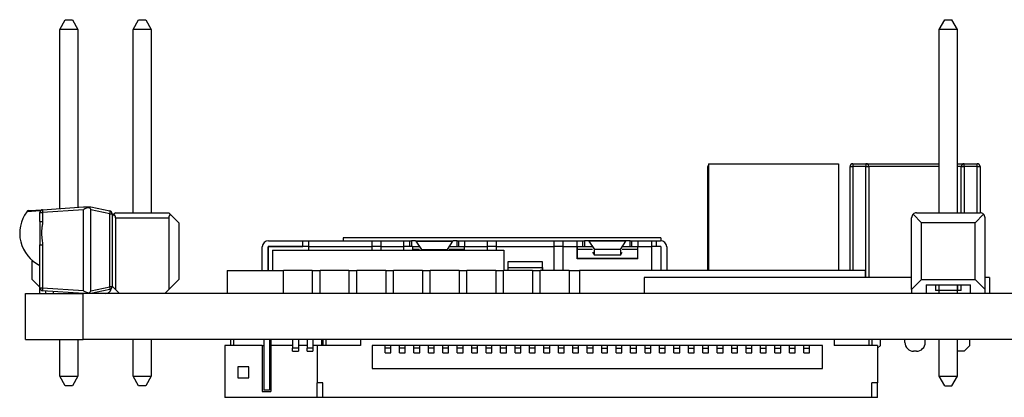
# Model space of a CAD drawing. Header units: millimetres. Extents: x 1690 to 1902, y 2170 to 2414.
# Tile 28 of 35: x 1801 to 1835, y 2286 to 2299. Entities that reach past the tile are written whole.
import ezdxf

# ---------------------------------------------------------------- set-up
doc = ezdxf.new("R2010")
doc.units = ezdxf.units.MM

msp = doc.modelspace()

# ---------------------------------------------------------------- linework, layer by layer
at = {"color": 7, "linetype": 'Continuous', "lineweight": 25}
for p, q in [((1802.076, 2298.832), (1802.266, 2299.172)), ((1802.266, 2299.172), (1802.516, 2299.172)), ((1802.516, 2299.172), (1802.706, 2298.832)), ((1804.616, 2298.832), (1804.806, 2299.172)), ((1804.806, 2299.172), (1805.056, 2299.172)), ((1805.056, 2299.172), (1805.246, 2298.832)), ((1832.527, 2298.832), (1832.717, 2299.172)), ((1832.717, 2299.172), (1832.967, 2299.172)), ((1833.157, 2298.832), (1832.967, 2299.172)), ((1802.076, 2292.623), (1802.076, 2298.832)), ((1802.706, 2298.832), (1802.076, 2298.832)), ((1802.706, 2298.832), (1802.706, 2292.665)), ((1804.616, 2292.477), (1804.616, 2298.832)), ((1805.246, 2298.832), (1804.616, 2298.832)), ((1805.246, 2298.832), (1805.246, 2292.477)), ((1832.527, 2292.477), (1832.527, 2298.832)), ((1833.157, 2298.832), (1832.527, 2298.832)), ((1833.157, 2292.477), (1833.157, 2298.832)), ((1824.516, 2290.478), (1824.516, 2294.078)), ((1824.541, 2294.178), (1829.041, 2294.178)), ((1824.541, 2294.178), (1824.541, 2290.478)), ((1829.041, 2294.178), (1829.041, 2290.478)), ((1829.441, 2290.478), (1829.441, 2294.078)), ((1829.441, 2294.078), (1829.541, 2294.078)), ((1829.541, 2294.178), (1829.541, 2294.078)), ((1829.541, 2294.178), (1829.991, 2294.178)), ((1829.991, 2294.078), (1829.541, 2294.078)), ((1829.991, 2294.178), (1829.991, 2294.078)), ((1829.991, 2294.178), (1832.527, 2294.178)), ((1829.991, 2294.078), (1830.091, 2294.078)), ((1830.091, 2294.078), (1830.091, 2290.238)), ((1833.157, 2294.178), (1833.391, 2294.178)), ((1833.291, 2294.078), (1833.391, 2294.078)), ((1833.291, 2292.477), (1833.291, 2294.078)), ((1833.391, 2294.078), (1833.391, 2294.178)), ((1833.391, 2294.178), (1833.841, 2294.178)), ((1833.841, 2294.078), (1833.391, 2294.078)), ((1833.841, 2294.078), (1833.841, 2294.178)), ((1833.841, 2294.078), (1833.941, 2294.078)), ((1833.941, 2294.078), (1833.941, 2292.477)), ((1801.008, 2292.551), (1801.485, 2292.583)), ((1801.391, 2292.484), (1801.481, 2292.484)), ((1801.391, 2292.175), (1801.391, 2292.484)), ((1802.9, 2292.579), (1801.481, 2292.484)), ((1801.481, 2292.484), (1801.481, 2292.175)), ((1801.485, 2292.583), (1802.897, 2292.678)), ((1802.9, 2289.778), (1802.9, 2292.579)), ((1802.904, 2292.678), (1803.095, 2292.678)), ((1803.095, 2292.678), (1803.159, 2292.678)), ((1803.159, 2292.678), (1803.812, 2292.542)), ((1803.159, 2289.775), (1803.159, 2292.581)), ((1803.816, 2292.444), (1803.159, 2292.581)), ((1801.391, 2292.175), (1801.391, 2291.366)), ((1801.391, 2292.175), (1801.481, 2292.175)), ((1803.816, 2289.912), (1803.816, 2292.444)), ((1803.816, 2292.444), (1803.891, 2292.444)), ((1803.891, 2292.444), (1803.891, 2289.912)), ((1803.956, 2292.426), (1803.891, 2292.361)), ((1804.007, 2292.477), (1803.956, 2292.426)), ((1804.007, 2292.477), (1805.856, 2292.477)), ((1804.007, 2292.304), (1804.007, 2289.821)), ((1804.007, 2292.304), (1805.856, 2292.304)), ((1805.906, 2292.426), (1805.856, 2292.477)), ((1805.856, 2292.304), (1805.856, 2289.821)), ((1805.906, 2292.426), (1806.201, 2292.131)), ((1831.572, 2289.821), (1831.572, 2292.304)), ((1831.623, 2292.426), (1831.918, 2292.131)), ((1831.745, 2292.477), (1833.94, 2292.477)), ((1833.767, 2292.131), (1834.062, 2292.426)), ((1834.112, 2289.821), (1834.112, 2292.304)), ((1806.201, 2292.131), (1806.201, 2290.167)), ((1833.767, 2292.131), (1831.918, 2292.131)), ((1831.918, 2290.167), (1831.918, 2292.131)), ((1833.767, 2290.167), (1833.767, 2292.131)), ((1809.301, 2291.508), (1810.491, 2291.508)), ((1810.491, 2291.308), (1810.491, 2291.508)), ((1810.491, 2291.508), (1810.493, 2291.508)), ((1810.493, 2291.308), (1810.493, 2291.508)), ((1810.493, 2291.508), (1810.693, 2291.508)), ((1810.693, 2291.508), (1812.893, 2291.508)), ((1810.693, 2291.508), (1810.693, 2291.298)), ((1822.891, 2291.608), (1811.891, 2291.608)), ((1811.891, 2291.608), (1811.891, 2291.508)), ((1812.893, 2291.298), (1812.893, 2291.508)), ((1812.893, 2291.508), (1813.193, 2291.508)), ((1813.193, 2291.508), (1813.993, 2291.508)), ((1813.193, 2291.508), (1813.193, 2291.298)), ((1813.993, 2291.298), (1813.993, 2291.508)), ((1813.993, 2291.508), (1814.193, 2291.508)), ((1814.193, 2291.308), (1814.193, 2291.508)), ((1814.193, 2291.508), (1814.255, 2291.508)), ((1814.255, 2291.508), (1814.255, 2291.308)), ((1814.392, 2291.508), (1814.255, 2291.508)), ((1814.392, 2291.508), (1815.702, 2291.508)), ((1814.409, 2291.496), (1814.597, 2291.208)), ((1814.409, 2291.496), (1815.686, 2291.496)), ((1815.497, 2291.208), (1815.686, 2291.496)), ((1815.84, 2291.508), (1815.702, 2291.508)), ((1815.84, 2291.308), (1815.84, 2291.508)), ((1815.84, 2291.508), (1815.893, 2291.508)), ((1815.893, 2291.308), (1815.893, 2291.508)), ((1815.893, 2291.508), (1816.093, 2291.508)), ((1816.093, 2291.508), (1816.093, 2291.298)), ((1816.093, 2291.508), (1816.893, 2291.508)), ((1816.893, 2291.298), (1816.893, 2291.508)), ((1816.893, 2291.508), (1817.193, 2291.508)), ((1817.193, 2291.508), (1819.193, 2291.508)), ((1817.193, 2291.508), (1817.193, 2291.298)), ((1819.193, 2291.298), (1819.193, 2291.508)), ((1819.193, 2291.508), (1819.493, 2291.508)), ((1819.493, 2291.508), (1819.493, 2291.298)), ((1819.493, 2291.508), (1819.987, 2291.508)), ((1819.987, 2291.298), (1819.987, 2291.508)), ((1819.987, 2291.508), (1820.187, 2291.508)), ((1820.187, 2291.308), (1820.187, 2291.508)), ((1820.187, 2291.508), (1820.245, 2291.508)), ((1820.245, 2291.508), (1820.245, 2291.308)), ((1820.382, 2291.508), (1820.245, 2291.508)), ((1821.692, 2291.508), (1820.382, 2291.508)), ((1820.399, 2291.496), (1820.587, 2291.208)), ((1821.676, 2291.496), (1820.399, 2291.496)), ((1821.487, 2291.208), (1821.676, 2291.496)), ((1821.83, 2291.508), (1821.692, 2291.508)), ((1821.83, 2291.308), (1821.83, 2291.508)), ((1821.83, 2291.508), (1821.887, 2291.508)), ((1821.887, 2291.308), (1821.887, 2291.508)), ((1821.887, 2291.508), (1822.087, 2291.508)), ((1822.087, 2291.508), (1822.581, 2291.508)), ((1822.087, 2291.508), (1822.087, 2291.298)), ((1822.581, 2291.298), (1822.581, 2291.508)), ((1822.581, 2291.508), (1822.731, 2291.508)), ((1822.731, 2291.508), (1822.731, 2291.308)), ((1822.731, 2291.508), (1822.881, 2291.508)), ((1822.891, 2291.608), (1822.891, 2291.508)), ((1801.391, 2291.366), (1801.481, 2291.366)), ((1801.391, 2289.873), (1801.391, 2291.366)), ((1801.481, 2291.366), (1801.481, 2289.873)), ((1809.091, 2290.478), (1809.091, 2291.298)), ((1809.291, 2291.308), (1809.291, 2290.478)), ((1810.691, 2291.308), (1809.291, 2291.308)), ((1809.291, 2290.478), (1809.291, 2291.298)), ((1809.301, 2291.308), (1810.491, 2291.308)), ((1809.449, 2291.178), (1809.449, 2290.478)), ((1809.449, 2291.178), (1817.449, 2291.178)), ((1810.691, 2291.308), (1810.691, 2291.178)), ((1810.693, 2291.308), (1810.691, 2291.308)), ((1812.893, 2291.298), (1810.693, 2291.298)), ((1810.693, 2291.298), (1810.693, 2291.178)), ((1812.869, 2291.191), (1812.869, 2291.178)), ((1813.193, 2291.308), (1812.893, 2291.308)), ((1812.893, 2291.178), (1812.893, 2291.298)), ((1813.193, 2291.298), (1813.193, 2291.178)), ((1813.993, 2291.298), (1813.193, 2291.298)), ((1813.619, 2291.191), (1813.619, 2291.178)), ((1813.961, 2291.178), (1813.961, 2291.191)), ((1814.291, 2291.308), (1813.993, 2291.308)), ((1813.993, 2291.178), (1813.993, 2291.298)), ((1814.291, 2291.308), (1814.525, 2291.308)), ((1814.291, 2291.308), (1814.291, 2291.178)), ((1814.53, 2291.208), (1814.291, 2291.208)), ((1814.367, 2291.191), (1814.367, 2291.178)), ((1814.597, 2291.178), (1814.597, 2291.208)), ((1814.597, 2291.208), (1815.497, 2291.208)), ((1814.71, 2291.178), (1814.71, 2291.191)), ((1815.497, 2291.208), (1815.497, 2291.178)), ((1816.093, 2291.208), (1815.565, 2291.208)), ((1815.57, 2291.308), (1815.893, 2291.308)), ((1815.893, 2291.308), (1816.093, 2291.308)), ((1816.093, 2291.178), (1816.093, 2291.298)), ((1816.893, 2291.298), (1816.093, 2291.298)), ((1817.193, 2291.308), (1816.893, 2291.308)), ((1816.893, 2291.178), (1816.893, 2291.298)), ((1817.193, 2291.298), (1817.193, 2291.178)), ((1819.193, 2291.298), (1817.193, 2291.298)), ((1817.449, 2291.178), (1817.449, 2290.478)), ((1819.493, 2291.308), (1819.193, 2291.308)), ((1819.193, 2290.478), (1819.193, 2291.298)), ((1819.987, 2291.298), (1819.493, 2291.298)), ((1819.493, 2291.298), (1819.493, 2290.478)), ((1819.991, 2291.308), (1819.987, 2291.308)), ((1819.987, 2290.878), (1819.987, 2291.298)), ((1819.991, 2291.308), (1820.187, 2291.308)), ((1819.991, 2291.308), (1819.991, 2290.878)), ((1820.52, 2291.208), (1819.991, 2291.208)), ((1820.187, 2291.308), (1820.515, 2291.308)), ((1820.587, 2291.009), (1820.587, 2291.208)), ((1821.487, 2291.208), (1820.587, 2291.208)), ((1821.487, 2291.208), (1821.488, 2291.009)), ((1822.087, 2291.208), (1821.555, 2291.208)), ((1821.56, 2291.308), (1821.887, 2291.308)), ((1821.887, 2291.308), (1822.087, 2291.308)), ((1822.581, 2291.298), (1822.087, 2291.298)), ((1822.087, 2290.878), (1822.087, 2291.298)), ((1822.891, 2291.308), (1822.581, 2291.308)), ((1822.581, 2290.478), (1822.581, 2291.298)), ((1822.891, 2291.308), (1822.891, 2290.478)), ((1823.091, 2291.298), (1823.091, 2290.478)), ((1801.121, 2290.167), (1801.121, 2290.827)), ((1818.793, 2290.778), (1817.593, 2290.778)), ((1817.593, 2290.778), (1817.593, 2290.478)), ((1818.793, 2290.478), (1818.793, 2290.778)), ((1822.087, 2290.878), (1819.987, 2290.878)), ((1819.991, 2290.908), (1822.087, 2290.908)), ((1820.52, 2291.111), (1820.587, 2291.009)), ((1821.488, 2291.009), (1820.587, 2291.009)), ((1821.488, 2291.009), (1821.555, 2291.111)), ((1807.872, 2290.478), (1807.872, 2289.678)), ((1807.872, 2290.478), (1809.822, 2290.478)), ((1809.822, 2289.678), (1809.822, 2290.478)), ((1810.822, 2290.478), (1809.822, 2290.478)), ((1810.822, 2290.478), (1810.822, 2289.678)), ((1810.822, 2290.478), (1811.092, 2290.478)), ((1811.092, 2289.678), (1811.092, 2290.478)), ((1812.092, 2290.478), (1811.092, 2290.478)), ((1812.092, 2290.478), (1812.092, 2289.678)), ((1812.092, 2290.478), (1812.362, 2290.478)), ((1812.362, 2289.678), (1812.362, 2290.478)), ((1813.362, 2290.478), (1812.362, 2290.478)), ((1813.362, 2290.478), (1813.362, 2289.678)), ((1813.362, 2290.478), (1813.632, 2290.478)), ((1813.632, 2289.678), (1813.632, 2290.478)), ((1814.632, 2290.478), (1813.632, 2290.478)), ((1814.632, 2290.478), (1814.632, 2289.678)), ((1814.632, 2290.478), (1814.902, 2290.478)), ((1814.902, 2289.678), (1814.902, 2290.478)), ((1815.902, 2290.478), (1814.902, 2290.478)), ((1815.902, 2290.478), (1815.902, 2289.678)), ((1815.902, 2290.478), (1816.172, 2290.478)), ((1816.172, 2289.678), (1816.172, 2290.478)), ((1817.172, 2290.478), (1816.172, 2290.478)), ((1817.172, 2290.478), (1817.172, 2289.678)), ((1817.172, 2290.478), (1817.442, 2290.478)), ((1817.442, 2289.678), (1817.442, 2290.478)), ((1818.442, 2290.478), (1817.442, 2290.478)), ((1817.593, 2290.578), (1818.791, 2290.578)), ((1818.438, 2290.491), (1818.438, 2290.478)), ((1818.442, 2290.478), (1818.442, 2289.678)), ((1818.442, 2290.478), (1818.712, 2290.478)), ((1818.712, 2289.678), (1818.712, 2290.478)), ((1819.712, 2290.478), (1818.712, 2290.478)), ((1818.791, 2290.578), (1818.791, 2290.478)), ((1819.135, 2290.491), (1819.135, 2290.478)), ((1819.59, 2290.478), (1819.59, 2290.491)), ((1819.712, 2290.478), (1819.712, 2289.678)), ((1819.712, 2290.478), (1820.072, 2290.478)), ((1819.915, 2290.491), (1819.915, 2290.478)), ((1820.072, 2290.478), (1820.072, 2289.678)), ((1829.963, 2290.478), (1820.072, 2290.478)), ((1820.828, 2290.478), (1820.828, 2290.491)), ((1821.818, 2290.491), (1821.818, 2290.478)), ((1829.963, 2290.478), (1829.963, 2290.238)), ((1801.391, 2289.897), (1801.121, 2290.167)), ((1801.391, 2289.678), (1801.391, 2290.278)), ((1801.391, 2290.278), (1801.391, 2290.278)), ((1805.856, 2289.821), (1806.201, 2290.167)), ((1822.313, 2290.238), (1822.313, 2289.678)), ((1831.572, 2290.238), (1822.313, 2290.238)), ((1831.918, 2290.167), (1831.572, 2289.821)), ((1831.918, 2290.167), (1833.767, 2290.167)), ((1834.112, 2289.821), (1833.767, 2290.167)), ((1834.269, 2290.238), (1834.112, 2290.238)), ((1834.269, 2290.238), (1834.269, 2289.678)), ((1801.391, 2289.873), (1801.481, 2289.873)), ((1801.481, 2289.873), (1802.9, 2289.778)), ((1802.9, 2289.678), (1801.485, 2289.773)), ((1803.159, 2289.775), (1803.816, 2289.912)), ((1803.812, 2289.814), (1803.159, 2289.678)), ((1803.891, 2289.912), (1803.816, 2289.912)), ((1804.007, 2289.821), (1803.891, 2289.937)), ((1804.15, 2289.678), (1804.007, 2289.821)), ((1805.856, 2289.821), (1805.713, 2289.678)), ((1831.572, 2289.821), (1831.572, 2289.678)), ((1832.072, 2289.977), (1833.612, 2289.977)), ((1832.072, 2289.977), (1832.072, 2289.678)), ((1832.397, 2289.977), (1832.397, 2289.777)), ((1832.527, 2289.777), (1832.397, 2289.777)), ((1832.527, 2289.777), (1832.527, 2289.977)), ((1832.527, 2289.678), (1832.527, 2289.977)), ((1833.157, 2289.777), (1832.527, 2289.777)), ((1833.157, 2289.977), (1833.157, 2289.777)), ((1833.157, 2289.678), (1833.157, 2289.977)), ((1833.288, 2289.777), (1833.157, 2289.777)), ((1833.288, 2289.777), (1833.288, 2289.977)), ((1833.612, 2289.678), (1833.612, 2289.977)), ((1834.112, 2289.678), (1834.112, 2289.821)), ((1800.891, 2288.078), (1800.891, 2289.678)), ((1800.891, 2289.678), (1802.891, 2289.678)), ((1801.851, 2289.748), (1801.851, 2289.678)), ((1802.551, 2289.678), (1802.551, 2289.701)), ((1802.664, 2289.678), (1802.664, 2289.694)), ((1802.891, 2288.078), (1802.891, 2289.678)), ((1854.891, 2289.678), (1802.891, 2289.678)), ((1800.891, 2288.078), (1802.891, 2288.078)), ((1802.076, 2286.817), (1802.076, 2288.078)), ((1802.706, 2288.078), (1802.706, 2286.817)), ((1854.891, 2288.078), (1802.891, 2288.078)), ((1804.616, 2286.817), (1804.616, 2288.078)), ((1805.246, 2288.078), (1805.246, 2286.817)), ((1807.991, 2288.078), (1807.991, 2287.878)), ((1808.091, 2288.078), (1808.091, 2287.878)), ((1809.141, 2288.078), (1809.141, 2286.328)), ((1809.341, 2288.078), (1809.341, 2286.328)), ((1809.391, 2288.078), (1809.391, 2287.878)), ((1810.141, 2288.078), (1810.141, 2287.778)), ((1810.341, 2288.078), (1810.341, 2287.778)), ((1810.641, 2288.078), (1810.641, 2287.778)), ((1810.841, 2288.078), (1810.841, 2287.778)), ((1811.141, 2288.078), (1811.141, 2287.878)), ((1811.191, 2288.078), (1811.191, 2287.878)), ((1811.291, 2288.078), (1811.291, 2287.878)), ((1812.491, 2288.078), (1812.491, 2287.878)), ((1828.891, 2288.078), (1828.891, 2287.878)), ((1830.091, 2288.078), (1830.091, 2287.878)), ((1830.191, 2288.078), (1830.191, 2287.878)), ((1830.491, 2287.878), (1830.491, 2288.078)), ((1831.341, 2287.978), (1831.341, 2288.078)), ((1832.041, 2287.978), (1832.041, 2288.078)), ((1832.527, 2286.817), (1832.527, 2288.078)), ((1833.157, 2286.817), (1833.157, 2288.078)), ((1833.591, 2287.878), (1833.591, 2288.078)), ((1807.791, 2287.878), (1807.791, 2286.078)), ((1809.091, 2287.878), (1807.791, 2287.878)), ((1809.091, 2287.878), (1809.091, 2286.278)), ((1809.091, 2287.878), (1809.141, 2287.878)), ((1810.141, 2287.878), (1809.391, 2287.878)), ((1809.391, 2287.878), (1809.391, 2286.278)), ((1810.341, 2287.778), (1810.141, 2287.778)), ((1810.141, 2287.678), (1810.141, 2287.778)), ((1810.641, 2287.878), (1810.341, 2287.878)), ((1810.341, 2287.778), (1810.341, 2287.678)), ((1810.841, 2287.778), (1810.641, 2287.778)), ((1810.641, 2287.678), (1810.641, 2287.778)), ((1810.991, 2287.878), (1810.841, 2287.878)), ((1810.841, 2287.778), (1810.841, 2287.678)), ((1810.991, 2287.878), (1810.991, 2286.578)), ((1812.491, 2287.878), (1810.991, 2287.878)), ((1828.491, 2287.878), (1812.891, 2287.878)), ((1812.891, 2287.878), (1812.891, 2287.078)), ((1813.341, 2287.788), (1813.341, 2287.878)), ((1813.541, 2287.788), (1813.341, 2287.788)), ((1813.341, 2287.618), (1813.341, 2287.788)), ((1813.541, 2287.788), (1813.541, 2287.878)), ((1813.541, 2287.618), (1813.541, 2287.788)), ((1813.841, 2287.788), (1813.841, 2287.878)), ((1814.041, 2287.788), (1813.841, 2287.788)), ((1813.841, 2287.618), (1813.841, 2287.788)), ((1814.041, 2287.788), (1814.041, 2287.878)), ((1814.041, 2287.618), (1814.041, 2287.788)), ((1814.341, 2287.788), (1814.341, 2287.878)), ((1814.541, 2287.788), (1814.341, 2287.788)), ((1814.341, 2287.618), (1814.341, 2287.788)), ((1814.541, 2287.788), (1814.541, 2287.878)), ((1814.541, 2287.618), (1814.541, 2287.788)), ((1814.841, 2287.788), (1814.841, 2287.878)), ((1815.041, 2287.788), (1814.841, 2287.788)), ((1814.841, 2287.618), (1814.841, 2287.788)), ((1815.041, 2287.788), (1815.041, 2287.878)), ((1815.041, 2287.618), (1815.041, 2287.788)), ((1815.341, 2287.788), (1815.341, 2287.878)), ((1815.541, 2287.788), (1815.341, 2287.788)), ((1815.341, 2287.618), (1815.341, 2287.788)), ((1815.541, 2287.788), (1815.541, 2287.878)), ((1815.541, 2287.618), (1815.541, 2287.788)), ((1815.841, 2287.788), (1815.841, 2287.878)), ((1816.041, 2287.788), (1815.841, 2287.788)), ((1815.841, 2287.618), (1815.841, 2287.788)), ((1816.041, 2287.788), (1816.041, 2287.878)), ((1816.041, 2287.618), (1816.041, 2287.788)), ((1816.341, 2287.788), (1816.341, 2287.878)), ((1816.541, 2287.788), (1816.341, 2287.788)), ((1816.341, 2287.618), (1816.341, 2287.788)), ((1816.541, 2287.788), (1816.541, 2287.878)), ((1816.541, 2287.618), (1816.541, 2287.788)), ((1816.841, 2287.788), (1816.841, 2287.878)), ((1817.041, 2287.788), (1816.841, 2287.788)), ((1816.841, 2287.618), (1816.841, 2287.788)), ((1817.041, 2287.788), (1817.041, 2287.878)), ((1817.041, 2287.618), (1817.041, 2287.788)), ((1817.341, 2287.788), (1817.341, 2287.878)), ((1817.541, 2287.788), (1817.341, 2287.788)), ((1817.341, 2287.618), (1817.341, 2287.788)), ((1817.541, 2287.788), (1817.541, 2287.878)), ((1817.541, 2287.618), (1817.541, 2287.788)), ((1817.841, 2287.788), (1817.841, 2287.878)), ((1818.041, 2287.788), (1817.841, 2287.788)), ((1817.841, 2287.618), (1817.841, 2287.788)), ((1818.041, 2287.788), (1818.041, 2287.878)), ((1818.041, 2287.618), (1818.041, 2287.788)), ((1818.341, 2287.788), (1818.341, 2287.878)), ((1818.541, 2287.788), (1818.341, 2287.788)), ((1818.341, 2287.618), (1818.341, 2287.788)), ((1818.541, 2287.788), (1818.541, 2287.878)), ((1818.541, 2287.618), (1818.541, 2287.788)), ((1818.841, 2287.788), (1818.841, 2287.878)), ((1819.041, 2287.788), (1818.841, 2287.788)), ((1818.841, 2287.618), (1818.841, 2287.788)), ((1819.041, 2287.788), (1819.041, 2287.878)), ((1819.041, 2287.618), (1819.041, 2287.788)), ((1819.341, 2287.788), (1819.341, 2287.878)), ((1819.541, 2287.788), (1819.341, 2287.788)), ((1819.341, 2287.618), (1819.341, 2287.788)), ((1819.541, 2287.788), (1819.541, 2287.878)), ((1819.541, 2287.618), (1819.541, 2287.788)), ((1819.841, 2287.788), (1819.841, 2287.878)), ((1820.041, 2287.788), (1819.841, 2287.788)), ((1819.841, 2287.618), (1819.841, 2287.788)), ((1820.041, 2287.788), (1820.041, 2287.878)), ((1820.041, 2287.618), (1820.041, 2287.788)), ((1820.341, 2287.788), (1820.341, 2287.878)), ((1820.541, 2287.788), (1820.341, 2287.788)), ((1820.341, 2287.618), (1820.341, 2287.788)), ((1820.541, 2287.788), (1820.541, 2287.878)), ((1820.541, 2287.618), (1820.541, 2287.788)), ((1820.841, 2287.788), (1820.841, 2287.878)), ((1820.841, 2287.618), (1820.841, 2287.788)), ((1820.841, 2287.788), (1821.041, 2287.788)), ((1821.041, 2287.788), (1821.041, 2287.878)), ((1821.041, 2287.618), (1821.041, 2287.788)), ((1821.341, 2287.788), (1821.341, 2287.878)), ((1821.341, 2287.788), (1821.541, 2287.788)), ((1821.341, 2287.618), (1821.341, 2287.788)), ((1821.541, 2287.788), (1821.541, 2287.878)), ((1821.541, 2287.618), (1821.541, 2287.788)), ((1821.841, 2287.788), (1821.841, 2287.878)), ((1821.841, 2287.618), (1821.841, 2287.788)), ((1821.841, 2287.788), (1822.041, 2287.788)), ((1822.041, 2287.788), (1822.041, 2287.878)), ((1822.041, 2287.618), (1822.041, 2287.788)), ((1822.341, 2287.788), (1822.341, 2287.878)), ((1822.341, 2287.788), (1822.541, 2287.788)), ((1822.341, 2287.618), (1822.341, 2287.788)), ((1822.541, 2287.788), (1822.541, 2287.878)), ((1822.541, 2287.618), (1822.541, 2287.788)), ((1822.841, 2287.788), (1822.841, 2287.878)), ((1822.841, 2287.788), (1823.041, 2287.788)), ((1822.841, 2287.618), (1822.841, 2287.788)), ((1823.041, 2287.788), (1823.041, 2287.878)), ((1823.041, 2287.618), (1823.041, 2287.788)), ((1823.341, 2287.788), (1823.341, 2287.878)), ((1823.341, 2287.788), (1823.541, 2287.788)), ((1823.341, 2287.618), (1823.341, 2287.788)), ((1823.541, 2287.788), (1823.541, 2287.878)), ((1823.541, 2287.618), (1823.541, 2287.788)), ((1823.841, 2287.788), (1823.841, 2287.878)), ((1823.841, 2287.618), (1823.841, 2287.788)), ((1823.841, 2287.788), (1824.041, 2287.788)), ((1824.041, 2287.788), (1824.041, 2287.878)), ((1824.041, 2287.618), (1824.041, 2287.788)), ((1824.341, 2287.788), (1824.341, 2287.878)), ((1824.341, 2287.618), (1824.341, 2287.788)), ((1824.341, 2287.788), (1824.541, 2287.788)), ((1824.541, 2287.788), (1824.541, 2287.878)), ((1824.541, 2287.618), (1824.541, 2287.788)), ((1824.841, 2287.788), (1824.841, 2287.878)), ((1824.841, 2287.788), (1825.041, 2287.788)), ((1824.841, 2287.618), (1824.841, 2287.788)), ((1825.041, 2287.788), (1825.041, 2287.878)), ((1825.041, 2287.618), (1825.041, 2287.788)), ((1825.341, 2287.788), (1825.341, 2287.878)), ((1825.341, 2287.618), (1825.341, 2287.788)), ((1825.341, 2287.788), (1825.541, 2287.788)), ((1825.541, 2287.788), (1825.541, 2287.878)), ((1825.541, 2287.618), (1825.541, 2287.788)), ((1825.841, 2287.788), (1825.841, 2287.878)), ((1825.841, 2287.618), (1825.841, 2287.788)), ((1825.841, 2287.788), (1826.041, 2287.788)), ((1826.041, 2287.788), (1826.041, 2287.878)), ((1826.041, 2287.618), (1826.041, 2287.788)), ((1826.341, 2287.788), (1826.341, 2287.878)), ((1826.341, 2287.618), (1826.341, 2287.788)), ((1826.341, 2287.788), (1826.541, 2287.788)), ((1826.541, 2287.788), (1826.541, 2287.878)), ((1826.541, 2287.618), (1826.541, 2287.788)), ((1826.841, 2287.788), (1826.841, 2287.878)), ((1826.841, 2287.788), (1827.041, 2287.788)), ((1826.841, 2287.618), (1826.841, 2287.788)), ((1827.041, 2287.788), (1827.041, 2287.878)), ((1827.041, 2287.618), (1827.041, 2287.788)), ((1827.341, 2287.788), (1827.341, 2287.878)), ((1827.341, 2287.788), (1827.541, 2287.788)), ((1827.341, 2287.618), (1827.341, 2287.788)), ((1827.541, 2287.788), (1827.541, 2287.878)), ((1827.541, 2287.618), (1827.541, 2287.788)), ((1827.841, 2287.788), (1827.841, 2287.878)), ((1827.841, 2287.618), (1827.841, 2287.788)), ((1827.841, 2287.788), (1828.041, 2287.788)), ((1828.041, 2287.788), (1828.041, 2287.878)), ((1828.041, 2287.618), (1828.041, 2287.788)), ((1828.491, 2287.078), (1828.491, 2287.878)), ((1830.391, 2287.878), (1828.891, 2287.878)), ((1830.391, 2287.878), (1830.391, 2286.578)), ((1830.391, 2287.778), (1830.491, 2287.878)), ((1833.391, 2287.678), (1833.591, 2287.878)), ((1810.141, 2287.678), (1810.341, 2287.678)), ((1810.641, 2287.678), (1810.841, 2287.678)), ((1813.341, 2287.618), (1813.541, 2287.618)), ((1813.841, 2287.618), (1814.041, 2287.618)), ((1814.341, 2287.618), (1814.541, 2287.618)), ((1814.841, 2287.618), (1815.041, 2287.618)), ((1815.341, 2287.618), (1815.541, 2287.618)), ((1815.841, 2287.618), (1816.041, 2287.618)), ((1816.341, 2287.618), (1816.541, 2287.618)), ((1816.841, 2287.618), (1817.041, 2287.618)), ((1817.341, 2287.618), (1817.541, 2287.618)), ((1817.841, 2287.618), (1818.041, 2287.618)), ((1818.341, 2287.618), (1818.541, 2287.618)), ((1818.841, 2287.618), (1819.041, 2287.618)), ((1819.341, 2287.618), (1819.541, 2287.618)), ((1819.841, 2287.618), (1820.041, 2287.618)), ((1820.341, 2287.618), (1820.541, 2287.618)), ((1820.841, 2287.618), (1821.041, 2287.618)), ((1821.341, 2287.618), (1821.541, 2287.618)), ((1821.841, 2287.618), (1822.041, 2287.618)), ((1822.341, 2287.618), (1822.541, 2287.618)), ((1822.841, 2287.618), (1823.041, 2287.618)), ((1823.341, 2287.618), (1823.541, 2287.618)), ((1823.841, 2287.618), (1824.041, 2287.618)), ((1824.341, 2287.618), (1824.541, 2287.618)), ((1824.841, 2287.618), (1825.041, 2287.618)), ((1825.341, 2287.618), (1825.541, 2287.618)), ((1825.841, 2287.618), (1826.041, 2287.618)), ((1826.341, 2287.618), (1826.541, 2287.618)), ((1826.841, 2287.618), (1827.041, 2287.618)), ((1827.341, 2287.618), (1827.541, 2287.618)), ((1827.841, 2287.618), (1828.041, 2287.618)), ((1831.741, 2287.678), (1831.641, 2287.678)), ((1833.391, 2287.678), (1833.157, 2287.678)), ((1808.627, 2287.141), (1808.241, 2287.141)), ((1808.241, 2287.141), (1808.241, 2286.756)), ((1808.627, 2286.756), (1808.627, 2287.141)), ((1812.891, 2287.078), (1828.491, 2287.078)), ((1802.076, 2286.817), (1802.706, 2286.817)), ((1802.266, 2286.477), (1802.076, 2286.817)), ((1802.706, 2286.817), (1802.516, 2286.477)), ((1804.616, 2286.817), (1805.246, 2286.817)), ((1804.806, 2286.477), (1804.616, 2286.817)), ((1805.246, 2286.817), (1805.056, 2286.477)), ((1808.241, 2286.756), (1808.627, 2286.756)), ((1832.717, 2286.477), (1832.527, 2286.817)), ((1832.527, 2286.817), (1833.157, 2286.817)), ((1832.967, 2286.477), (1833.157, 2286.817)), ((1802.516, 2286.477), (1802.266, 2286.477)), ((1805.056, 2286.477), (1804.806, 2286.477)), ((1811.191, 2286.578), (1810.991, 2286.578)), ((1810.991, 2286.078), (1810.991, 2286.578)), ((1811.191, 2286.078), (1811.191, 2286.578)), ((1830.391, 2286.578), (1830.191, 2286.578)), ((1830.191, 2286.078), (1830.191, 2286.578)), ((1830.391, 2286.078), (1830.391, 2286.578)), ((1832.717, 2286.477), (1832.967, 2286.477)), ((1810.991, 2286.078), (1807.791, 2286.078)), ((1809.091, 2286.278), (1809.391, 2286.278)), ((1809.341, 2286.328), (1809.141, 2286.328)), ((1811.191, 2286.078), (1810.991, 2286.078)), ((1830.191, 2286.078), (1811.191, 2286.078)), ((1830.391, 2286.078), (1830.191, 2286.078))]:
    msp.add_line(p, q, dxfattribs=at)
at = {"color": 8, "linetype": 'Continuous', "lineweight": 25}
for p, q in [((1824.516, 2294.078), (1824.541, 2294.078)), ((1829.541, 2294.078), (1829.541, 2290.478)), ((1829.991, 2290.238), (1829.991, 2294.078)), ((1832.527, 2294.078), (1830.091, 2294.078)), ((1833.291, 2294.078), (1833.157, 2294.078)), ((1833.391, 2294.078), (1833.391, 2292.477)), ((1833.841, 2292.477), (1833.841, 2294.078)), ((1801.411, 2292.543), (1800.934, 2292.511)), ((1801.591, 2289.678), (1801.591, 2289.766))]:
    msp.add_line(p, q, dxfattribs=at)
at = {"color": 7, "linetype": 'Continuous', "lineweight": 25}
for centre, radius, start, end in [((1824.616, 2294.078), 0.1, 138.2399, 180), ((1829.541, 2294.078), 0.1, 90, 180), ((1829.991, 2294.078), 0.1, 0, 90), ((1833.391, 2294.078), 0.1, 90, 180), ((1833.841, 2294.078), 0.1, 0, 90), ((1801.941, 2291.771), 1.25, 143.6827, 243.8961), ((1801.015, 2292.452), 0.1, 93.8309, 143.6827), ((1801.491, 2292.484), 0.1, 93.8309, 180), ((1801.738, 2292.525), 0.26, 167.074, 189.2408), ((1802.904, 2292.578), 0.1, 90, 93.8309), ((1803.71, 2292.488), 0.115, 337.6425, 27.9159), ((1803.791, 2292.444), 0.1, 0, 78.2439), ((1803.834, 2292.304), 0.173, 0, 45), ((1806.029, 2292.304), 0.173, 135, 180), ((1831.745, 2292.304), 0.173, 135, 180), ((1831.745, 2292.304), 0.173, 90, 135), ((1833.94, 2292.304), 0.173, 45, 90), ((1833.94, 2292.304), 0.173, 0, 45), ((1809.301, 2291.298), 0.21, 90, 180), ((1822.881, 2291.298), 0.21, 0, 90), ((1809.301, 2291.298), 0.01, 90, 180), ((1801.491, 2289.873), 0.1, 180, 266.1691), ((1801.738, 2289.831), 0.26, 170.7592, 192.926), ((1803.664, 2289.878), 0.2, 270, 348.7941), ((1803.71, 2289.868), 0.115, 332.0841, 22.3575), ((1803.791, 2289.912), 0.1, 281.7561, 0), ((1831.641, 2287.978), 0.3, 180, 270), ((1831.741, 2287.978), 0.3, 270, 0)]:
    msp.add_arc(centre, radius, start, end, dxfattribs=at)
for centre, major_axis, ratio, start_param, end_param in [((1803.911, 2292.646), (-1.011, -0.068), 0.098692, 5.64819, 6.276577), ((1802.761, 2292.659), (-0.397, 0.083), 0.246325, 3.192811, 3.776557), ((1814.392, 2287.356), (0, 4.153), 0.051095, 6.205418, 6.283185), ((1815.702, 2287.356), (0, 4.153), 0.051095, 0, 0.077767), ((1820.382, 2287.356), (0, 4.153), 0.051095, 6.205418, 6.283185), ((1821.692, 2287.356), (0, 4.153), 0.051095, 0, 0.077767), ((1803.911, 2289.711), (1.011, -0.068), 0.098692, 3.148201, 3.776588), ((1802.761, 2289.697), (0.397, 0.083), 0.246325, 5.648221, 6.231967)]:
    msp.add_ellipse(centre, major_axis=major_axis, ratio=ratio, start_param=start_param, end_param=end_param, dxfattribs=at)
for points, knots in [([(1803.094, 2292.65), (1803.094, 2292.659), (1803.095, 2292.669), (1803.095, 2292.677), (1803.095, 2292.678)], [0, 0, 0, 0, 0.78729, 1, 1, 1, 1]), ([(1801.481, 2292.175), (1801.481, 2292.156), (1801.48, 2292.09), (1801.46, 2291.95), (1801.429, 2291.752), (1801.471, 2291.55), (1801.478, 2291.42), (1801.481, 2291.366)], [0, 0, 0, 0, 0.068757, 0.244362, 0.521473, 0.800015, 1, 1, 1, 1]), ([(1803.095, 2289.678), (1803.095, 2289.684), (1803.094, 2289.692), (1803.094, 2289.704), (1803.094, 2289.706)], [0, 0, 0, 0, 0.787293, 1, 1, 1, 1])]:
    msp.add_open_spline(points, degree=3, knots=knots, dxfattribs=at)

doc.saveas('drawing.dxf')
